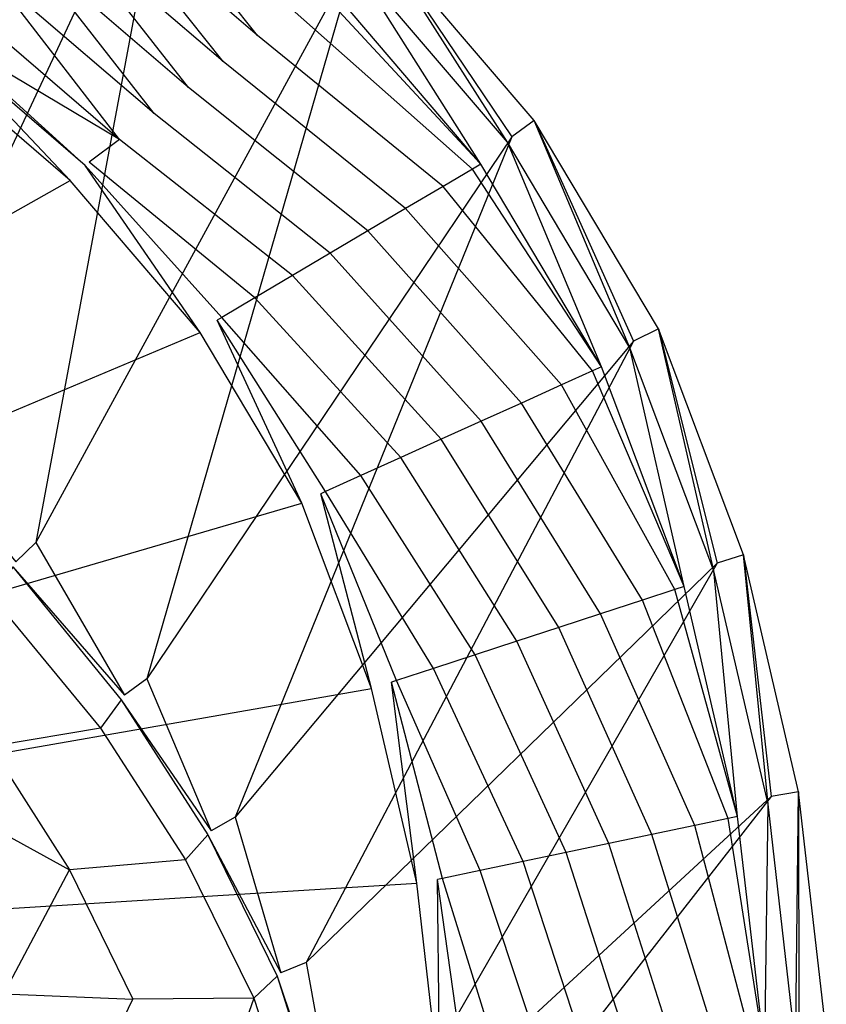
# Model space of a CAD drawing. Extents: x 0 to 0.54, y -0.45 to 0.
# Tile 37 of 38: x 0.441 to 0.54, y -0.197 to -0.076. Entities that reach past the tile are written whole.
import ezdxf

# ---------------------------------------------------------------- set-up
doc = ezdxf.new("R2010")
doc.units = 0
doc.layers.add('L3_WT_416055_0___REPLACEMTFOREM', color=7, linetype='CONTINUOUS')

msp = doc.modelspace()

# ---------------------------------------------------------------- linework, layer by layer
at = {"layer": 'L3_WT_416055_0___REPLACEMTFOREM', "color": 8}
for points, invisible_edges in [([(0.434878, -0.032997, 0.166747), (0.424635, -0.123401, 0.166747), (0.459784, -0.048327, 0.166747), (0.434878, -0.032997, 0.166747)], 14), ([(0.442717, -0.139908, 0.166747), (0.459784, -0.048327, 0.166747), (0.424635, -0.123401, 0.166747), (0.442717, -0.139908, 0.166747)], 13), ([(0.459784, -0.048327, 0.166747), (0.442717, -0.139908, 0.166747), (0.482138, -0.067503, 0.166747), (0.459784, -0.048327, 0.166747)], 14), ([(0.452595, -0.055693, 0.13237), (0.470014, -0.077477, 0.115598), (0.448797, -0.059276, 0.115598), (0.452595, -0.055693, 0.13237)], 13), ([(0.470014, -0.077477, 0.115598), (0.452595, -0.055693, 0.13237), (0.474263, -0.07428, 0.13237), (0.470014, -0.077477, 0.115598)], 14), ([(0.448797, -0.059276, 0.115598), (0.465766, -0.080673, 0.098826), (0.445, -0.062859, 0.098826), (0.448797, -0.059276, 0.115598)], 13), ([(0.465766, -0.080673, 0.098826), (0.448797, -0.059276, 0.115598), (0.470014, -0.077477, 0.115598), (0.465766, -0.080673, 0.098826)], 14), ([(0.445, -0.062859, 0.098826), (0.461518, -0.08387, 0.082054), (0.441202, -0.066443, 0.082054), (0.445, -0.062859, 0.098826)], 13), ([(0.461518, -0.08387, 0.082054), (0.445, -0.062859, 0.098826), (0.465766, -0.080673, 0.098826), (0.461518, -0.08387, 0.082054)], 14), ([(0.484526, -0.065074, 0.149142), (0.500771, -0.090618, 0.149142), (0.481518, -0.068079, 0.149142), (0.484526, -0.065074, 0.149142)], 13), ([(0.501304, -0.089942, 0.166747), (0.484526, -0.065074, 0.166747), (0.482138, -0.067503, 0.166747), (0.501304, -0.089942, 0.166747)], 13), ([(0.484526, -0.065074, 0.149142), (0.504052, -0.087934, 0.152757), (0.504052, -0.087934, 0.149142), (0.484526, -0.065074, 0.149142)], 13), ([(0.504052, -0.087934, 0.152757), (0.484526, -0.065074, 0.149142), (0.484526, -0.065074, 0.152757), (0.504052, -0.087934, 0.152757)], 14), ([(0.500771, -0.090618, 0.149142), (0.484526, -0.065074, 0.149142), (0.504052, -0.087934, 0.149142), (0.500771, -0.090618, 0.149142)], 14), ([(0.484526, -0.065074, 0.166747), (0.501304, -0.089942, 0.166747), (0.504052, -0.087934, 0.166747), (0.484526, -0.065074, 0.166747)], 14), ([(0.484526, -0.065074, 0.163604), (0.504052, -0.087934, 0.166747), (0.504052, -0.087934, 0.163604), (0.484526, -0.065074, 0.163604)], 13), ([(0.504052, -0.087934, 0.166747), (0.484526, -0.065074, 0.163604), (0.484526, -0.065074, 0.166747), (0.504052, -0.087934, 0.166747)], 14), ([(0.484526, -0.065074, 0.152757), (0.504052, -0.087934, 0.163604), (0.504052, -0.087934, 0.152757), (0.484526, -0.065074, 0.152757)], 13), ([(0.504052, -0.087934, 0.163604), (0.484526, -0.065074, 0.152757), (0.484526, -0.065074, 0.163604), (0.504052, -0.087934, 0.163604)], 14), ([(0.441202, -0.066443, 0.082054), (0.457269, -0.087067, 0.065282), (0.437405, -0.070026, 0.065282), (0.441202, -0.066443, 0.082054)], 13), ([(0.457269, -0.087067, 0.065282), (0.441202, -0.066443, 0.082054), (0.461518, -0.08387, 0.082054), (0.457269, -0.087067, 0.065282)], 14), ([(0.456375, -0.156694, 0.166747), (0.482138, -0.067503, 0.166747), (0.442717, -0.139908, 0.166747), (0.456375, -0.156694, 0.166747)], 13), ([(0.482138, -0.067503, 0.166747), (0.456375, -0.156694, 0.166747), (0.501304, -0.089942, 0.166747), (0.482138, -0.067503, 0.166747)], 14), ([(0.481518, -0.068079, 0.149142), (0.49749, -0.093302, 0.149142), (0.478511, -0.071083, 0.149142), (0.481518, -0.068079, 0.149142)], 13), ([(0.49749, -0.093302, 0.149142), (0.481518, -0.068079, 0.149142), (0.500771, -0.090618, 0.149142), (0.49749, -0.093302, 0.149142)], 14), ([(0.437405, -0.070026, 0.065282), (0.453021, -0.090263, 0.048509), (0.433607, -0.073609, 0.048509), (0.437405, -0.070026, 0.065282)], 13), ([(0.453021, -0.090263, 0.048509), (0.437405, -0.070026, 0.065282), (0.457269, -0.087067, 0.065282), (0.453021, -0.090263, 0.048509)], 14), ([(0.49749, -0.093302, 0.149142), (0.477564, -0.071796, 0.145403), (0.478511, -0.071083, 0.149142), (0.49749, -0.093302, 0.149142)], 14), ([(0.496456, -0.093914, 0.145403), (0.474263, -0.07428, 0.13237), (0.477564, -0.071796, 0.145403), (0.496456, -0.093914, 0.145403)], 14), ([(0.477564, -0.071796, 0.145403), (0.49749, -0.093302, 0.149142), (0.496456, -0.093914, 0.145403), (0.477564, -0.071796, 0.145403)], 13), ([(0.453021, -0.090263, 0.048509), (0.430266, -0.076761, 0.033754), (0.433607, -0.073609, 0.048509), (0.453021, -0.090263, 0.048509)], 14), ([(0.492855, -0.096046, 0.13237), (0.470014, -0.077477, 0.115598), (0.474263, -0.07428, 0.13237), (0.492855, -0.096046, 0.13237)], 14), ([(0.474263, -0.07428, 0.13237), (0.496456, -0.093914, 0.145403), (0.492855, -0.096046, 0.13237), (0.474263, -0.07428, 0.13237)], 13), ([(0.429809, -0.077192, 0.031737), (0.446949, -0.095315, 0.031739), (0.428292, -0.079311, 0.031739), (0.429809, -0.077192, 0.031737)], 13), ([(0.430266, -0.076761, 0.033754), (0.448773, -0.09346, 0.031737), (0.429809, -0.077192, 0.031737), (0.430266, -0.076761, 0.033754)], 13), ([(0.446949, -0.095315, 0.031739), (0.429809, -0.077192, 0.031737), (0.448773, -0.09346, 0.031737), (0.446949, -0.095315, 0.031739)], 14), ([(0.448773, -0.09346, 0.031737), (0.430266, -0.076761, 0.033754), (0.449283, -0.093076, 0.03375), (0.448773, -0.09346, 0.031737)], 14), ([(0.430266, -0.076761, 0.033754), (0.453021, -0.090263, 0.048509), (0.449283, -0.093076, 0.03375), (0.430266, -0.076761, 0.033754)], 13), ([(0.48822, -0.09879, 0.115598), (0.465766, -0.080673, 0.098826), (0.470014, -0.077477, 0.115598), (0.48822, -0.09879, 0.115598)], 14), ([(0.470014, -0.077477, 0.115598), (0.492855, -0.096046, 0.13237), (0.48822, -0.09879, 0.115598), (0.470014, -0.077477, 0.115598)], 13), ([(0.301294, -0.172426, 0.031827), (0.428292, -0.079311, 0.031739), (0.446949, -0.095315, 0.031739), (0.301294, -0.172426, 0.031827)], 14), ([(0.483585, -0.101534, 0.098826), (0.461518, -0.08387, 0.082054), (0.465766, -0.080673, 0.098826), (0.483585, -0.101534, 0.098826)], 14), ([(0.465766, -0.080673, 0.098826), (0.48822, -0.09879, 0.115598), (0.483585, -0.101534, 0.098826), (0.465766, -0.080673, 0.098826)], 13), ([(0.47895, -0.104278, 0.082054), (0.457269, -0.087067, 0.065282), (0.461518, -0.08387, 0.082054), (0.47895, -0.104278, 0.082054)], 14), ([(0.461518, -0.08387, 0.082054), (0.483585, -0.101534, 0.098826), (0.47895, -0.104278, 0.082054), (0.461518, -0.08387, 0.082054)], 13), ([(0.474315, -0.107022, 0.065282), (0.453021, -0.090263, 0.048509), (0.457269, -0.087067, 0.065282), (0.474315, -0.107022, 0.065282)], 14), ([(0.457269, -0.087067, 0.065282), (0.47895, -0.104278, 0.082054), (0.474315, -0.107022, 0.065282), (0.457269, -0.087067, 0.065282)], 13), ([(0.504052, -0.087934, 0.149142), (0.515839, -0.115927, 0.149142), (0.500771, -0.090618, 0.149142), (0.504052, -0.087934, 0.149142)], 13), ([(0.516282, -0.115098, 0.166747), (0.504052, -0.087934, 0.166747), (0.501304, -0.089942, 0.166747), (0.516282, -0.115098, 0.166747)], 13), ([(0.504052, -0.087934, 0.149142), (0.519335, -0.113602, 0.152757), (0.519335, -0.113602, 0.149142), (0.504052, -0.087934, 0.149142)], 13), ([(0.519335, -0.113602, 0.152757), (0.504052, -0.087934, 0.149142), (0.504052, -0.087934, 0.152757), (0.519335, -0.113602, 0.152757)], 14), ([(0.515839, -0.115927, 0.149142), (0.504052, -0.087934, 0.149142), (0.519335, -0.113602, 0.149142), (0.515839, -0.115927, 0.149142)], 14), ([(0.504052, -0.087934, 0.166747), (0.516282, -0.115098, 0.166747), (0.519335, -0.113602, 0.166747), (0.504052, -0.087934, 0.166747)], 14), ([(0.504052, -0.087934, 0.163604), (0.519335, -0.113602, 0.166747), (0.519335, -0.113602, 0.163604), (0.504052, -0.087934, 0.163604)], 13), ([(0.519335, -0.113602, 0.166747), (0.504052, -0.087934, 0.163604), (0.504052, -0.087934, 0.166747), (0.519335, -0.113602, 0.166747)], 14), ([(0.504052, -0.087934, 0.152757), (0.519335, -0.113602, 0.163604), (0.519335, -0.113602, 0.152757), (0.504052, -0.087934, 0.152757)], 13), ([(0.519335, -0.113602, 0.163604), (0.504052, -0.087934, 0.152757), (0.504052, -0.087934, 0.163604), (0.519335, -0.113602, 0.163604)], 14), ([(0.46968, -0.109766, 0.048509), (0.449283, -0.093076, 0.03375), (0.453021, -0.090263, 0.048509), (0.46968, -0.109766, 0.048509)], 14), ([(0.453021, -0.090263, 0.048509), (0.474315, -0.107022, 0.065282), (0.46968, -0.109766, 0.048509), (0.453021, -0.090263, 0.048509)], 13), ([(0.467244, -0.173703, 0.166747), (0.501304, -0.089942, 0.166747), (0.456375, -0.156694, 0.166747), (0.467244, -0.173703, 0.166747)], 13), ([(0.501304, -0.089942, 0.166747), (0.467244, -0.173703, 0.166747), (0.516282, -0.115098, 0.166747), (0.501304, -0.089942, 0.166747)], 14), ([(0.500771, -0.090618, 0.149142), (0.512344, -0.118251, 0.149142), (0.49749, -0.093302, 0.149142), (0.500771, -0.090618, 0.149142)], 13), ([(0.512344, -0.118251, 0.149142), (0.500771, -0.090618, 0.149142), (0.515839, -0.115927, 0.149142), (0.512344, -0.118251, 0.149142)], 14), ([(0.4656, -0.112181, 0.033748), (0.448773, -0.09346, 0.031737), (0.449283, -0.093076, 0.03375), (0.4656, -0.112181, 0.033748)], 14), ([(0.449283, -0.093076, 0.03375), (0.46968, -0.109766, 0.048509), (0.4656, -0.112181, 0.033748), (0.449283, -0.093076, 0.03375)], 13), ([(0.512344, -0.118251, 0.149142), (0.496456, -0.093914, 0.145403), (0.49749, -0.093302, 0.149142), (0.512344, -0.118251, 0.149142)], 14), ([(0.448773, -0.09346, 0.031737), (0.462946, -0.114043, 0.031739), (0.446949, -0.095315, 0.031739), (0.448773, -0.09346, 0.031737)], 13), ([(0.448773, -0.09346, 0.031737), (0.4656, -0.112181, 0.033748), (0.465045, -0.11251, 0.031737), (0.448773, -0.09346, 0.031737)], 13), ([(0.462946, -0.114043, 0.031739), (0.448773, -0.09346, 0.031737), (0.465045, -0.11251, 0.031737), (0.462946, -0.114043, 0.031739)], 14), ([(0.511243, -0.118749, 0.145403), (0.492855, -0.096046, 0.13237), (0.496456, -0.093914, 0.145403), (0.511243, -0.118749, 0.145403)], 14), ([(0.496456, -0.093914, 0.145403), (0.512344, -0.118251, 0.149142), (0.511243, -0.118749, 0.145403), (0.496456, -0.093914, 0.145403)], 13), ([(0.446949, -0.095315, 0.031739), (0.303828, -0.176118, 0.031831), (0.301294, -0.172426, 0.031827), (0.446949, -0.095315, 0.031739)], 13), ([(0.303828, -0.176118, 0.031831), (0.446949, -0.095315, 0.031739), (0.462946, -0.114043, 0.031739), (0.303828, -0.176118, 0.031831)], 14), ([(0.507406, -0.120486, 0.13237), (0.48822, -0.09879, 0.115598), (0.492855, -0.096046, 0.13237), (0.507406, -0.120486, 0.13237)], 14), ([(0.492855, -0.096046, 0.13237), (0.511243, -0.118749, 0.145403), (0.507406, -0.120486, 0.13237), (0.492855, -0.096046, 0.13237)], 13), ([(0.502469, -0.122722, 0.115598), (0.483585, -0.101534, 0.098826), (0.48822, -0.09879, 0.115598), (0.502469, -0.122722, 0.115598)], 14), ([(0.48822, -0.09879, 0.115598), (0.507406, -0.120486, 0.13237), (0.502469, -0.122722, 0.115598), (0.48822, -0.09879, 0.115598)], 13), ([(0.497531, -0.124958, 0.098826), (0.47895, -0.104278, 0.082054), (0.483585, -0.101534, 0.098826), (0.497531, -0.124958, 0.098826)], 14), ([(0.483585, -0.101534, 0.098826), (0.502469, -0.122722, 0.115598), (0.497531, -0.124958, 0.098826), (0.483585, -0.101534, 0.098826)], 13), ([(0.492593, -0.127193, 0.082054), (0.474315, -0.107022, 0.065282), (0.47895, -0.104278, 0.082054), (0.492593, -0.127193, 0.082054)], 14), ([(0.47895, -0.104278, 0.082054), (0.497531, -0.124958, 0.098826), (0.492593, -0.127193, 0.082054), (0.47895, -0.104278, 0.082054)], 13), ([(0.487656, -0.129429, 0.065282), (0.46968, -0.109766, 0.048509), (0.474315, -0.107022, 0.065282), (0.487656, -0.129429, 0.065282)], 14), ([(0.474315, -0.107022, 0.065282), (0.492593, -0.127193, 0.082054), (0.487656, -0.129429, 0.065282), (0.474315, -0.107022, 0.065282)], 13), ([(0.482718, -0.131665, 0.048509), (0.4656, -0.112181, 0.033748), (0.46968, -0.109766, 0.048509), (0.482718, -0.131665, 0.048509)], 14), ([(0.46968, -0.109766, 0.048509), (0.487656, -0.129429, 0.065282), (0.482718, -0.131665, 0.048509), (0.46968, -0.109766, 0.048509)], 13), ([(0.465045, -0.11251, 0.031737), (0.475449, -0.135043, 0.031738), (0.462946, -0.114043, 0.031739), (0.465045, -0.11251, 0.031737)], 13), ([(0.478372, -0.133632, 0.033746), (0.465045, -0.11251, 0.031737), (0.4656, -0.112181, 0.033748), (0.478372, -0.133632, 0.033746)], 14), ([(0.465045, -0.11251, 0.031737), (0.478372, -0.133632, 0.033746), (0.477781, -0.1339, 0.031737), (0.465045, -0.11251, 0.031737)], 13), ([(0.475449, -0.135043, 0.031738), (0.465045, -0.11251, 0.031737), (0.477781, -0.1339, 0.031737), (0.475449, -0.135043, 0.031738)], 14), ([(0.4656, -0.112181, 0.033748), (0.482718, -0.131665, 0.048509), (0.478372, -0.133632, 0.033746), (0.4656, -0.112181, 0.033748)], 13), ([(0.519335, -0.113602, 0.149142), (0.526152, -0.143372, 0.149142), (0.515839, -0.115927, 0.149142), (0.519335, -0.113602, 0.149142)], 13), ([(0.526554, -0.142437, 0.166747), (0.519335, -0.113602, 0.166747), (0.516282, -0.115098, 0.166747), (0.526554, -0.142437, 0.166747)], 13), ([(0.519335, -0.113602, 0.149142), (0.529794, -0.141438, 0.152757), (0.529794, -0.141438, 0.149142), (0.519335, -0.113602, 0.149142)], 13), ([(0.529794, -0.141438, 0.152757), (0.519335, -0.113602, 0.149142), (0.519335, -0.113602, 0.152757), (0.529794, -0.141438, 0.152757)], 14), ([(0.526152, -0.143372, 0.149142), (0.519335, -0.113602, 0.149142), (0.529794, -0.141438, 0.149142), (0.526152, -0.143372, 0.149142)], 14), ([(0.519335, -0.113602, 0.166747), (0.526554, -0.142437, 0.166747), (0.529794, -0.141438, 0.166747), (0.519335, -0.113602, 0.166747)], 14), ([(0.519335, -0.113602, 0.163604), (0.529794, -0.141438, 0.166747), (0.529794, -0.141438, 0.163604), (0.519335, -0.113602, 0.163604)], 13), ([(0.529794, -0.141438, 0.166747), (0.519335, -0.113602, 0.163604), (0.519335, -0.113602, 0.166747), (0.529794, -0.141438, 0.166747)], 14), ([(0.519335, -0.113602, 0.152757), (0.529794, -0.141438, 0.163604), (0.529794, -0.141438, 0.152757), (0.519335, -0.113602, 0.152757)], 13), ([(0.529794, -0.141438, 0.163604), (0.519335, -0.113602, 0.152757), (0.519335, -0.113602, 0.163604), (0.529794, -0.141438, 0.163604)], 14), ([(0.462946, -0.114043, 0.031739), (0.305934, -0.180067, 0.031836), (0.303828, -0.176118, 0.031831), (0.462946, -0.114043, 0.031739)], 13), ([(0.305934, -0.180067, 0.031836), (0.462946, -0.114043, 0.031739), (0.475449, -0.135043, 0.031738), (0.305934, -0.180067, 0.031836)], 14), ([(0.476003, -0.19161, 0.166747), (0.516282, -0.115098, 0.166747), (0.467244, -0.173703, 0.166747), (0.476003, -0.19161, 0.166747)], 13), ([(0.516282, -0.115098, 0.166747), (0.476003, -0.19161, 0.166747), (0.526554, -0.142437, 0.166747), (0.516282, -0.115098, 0.166747)], 14), ([(0.515839, -0.115927, 0.149142), (0.52251, -0.145306, 0.149142), (0.512344, -0.118251, 0.149142), (0.515839, -0.115927, 0.149142)], 13), ([(0.52251, -0.145306, 0.149142), (0.515839, -0.115927, 0.149142), (0.526152, -0.143372, 0.149142), (0.52251, -0.145306, 0.149142)], 14), ([(0.521363, -0.145682, 0.145403), (0.507406, -0.120486, 0.13237), (0.511243, -0.118749, 0.145403), (0.521363, -0.145682, 0.145403)], 14), ([(0.52251, -0.145306, 0.149142), (0.511243, -0.118749, 0.145403), (0.512344, -0.118251, 0.149142), (0.52251, -0.145306, 0.149142)], 14), ([(0.511243, -0.118749, 0.145403), (0.52251, -0.145306, 0.149142), (0.521363, -0.145682, 0.145403), (0.511243, -0.118749, 0.145403)], 13), ([(0.517365, -0.146991, 0.13237), (0.502469, -0.122722, 0.115598), (0.507406, -0.120486, 0.13237), (0.517365, -0.146991, 0.13237)], 14), ([(0.507406, -0.120486, 0.13237), (0.521363, -0.145682, 0.145403), (0.517365, -0.146991, 0.13237), (0.507406, -0.120486, 0.13237)], 13), ([(0.424635, -0.123401, 0.166747), (0.440264, -0.14227, 0.166747), (0.442717, -0.139908, 0.166747), (0.424635, -0.123401, 0.166747)], 14), ([(0.51222, -0.148675, 0.115598), (0.497531, -0.124958, 0.098826), (0.502469, -0.122722, 0.115598), (0.51222, -0.148675, 0.115598)], 14), ([(0.502469, -0.122722, 0.115598), (0.517365, -0.146991, 0.13237), (0.51222, -0.148675, 0.115598), (0.502469, -0.122722, 0.115598)], 13), ([(0.507076, -0.150359, 0.098826), (0.492593, -0.127193, 0.082054), (0.497531, -0.124958, 0.098826), (0.507076, -0.150359, 0.098826)], 14), ([(0.497531, -0.124958, 0.098826), (0.51222, -0.148675, 0.115598), (0.507076, -0.150359, 0.098826), (0.497531, -0.124958, 0.098826)], 13), ([(0.501931, -0.152044, 0.082054), (0.487656, -0.129429, 0.065282), (0.492593, -0.127193, 0.082054), (0.501931, -0.152044, 0.082054)], 14), ([(0.492593, -0.127193, 0.082054), (0.507076, -0.150359, 0.098826), (0.501931, -0.152044, 0.082054), (0.492593, -0.127193, 0.082054)], 13), ([(0.496786, -0.153728, 0.065282), (0.482718, -0.131665, 0.048509), (0.487656, -0.129429, 0.065282), (0.496786, -0.153728, 0.065282)], 14), ([(0.487656, -0.129429, 0.065282), (0.501931, -0.152044, 0.082054), (0.496786, -0.153728, 0.065282), (0.487656, -0.129429, 0.065282)], 13), ([(0.491641, -0.155412, 0.048509), (0.478372, -0.133632, 0.033746), (0.482718, -0.131665, 0.048509), (0.491641, -0.155412, 0.048509)], 14), ([(0.482718, -0.131665, 0.048509), (0.496786, -0.153728, 0.065282), (0.491641, -0.155412, 0.048509), (0.482718, -0.131665, 0.048509)], 13), ([(0.477781, -0.1339, 0.031737), (0.484022, -0.15786, 0.031738), (0.475449, -0.135043, 0.031738), (0.477781, -0.1339, 0.031737)], 13), ([(0.487113, -0.156895, 0.033746), (0.477781, -0.1339, 0.031737), (0.478372, -0.133632, 0.033746), (0.487113, -0.156895, 0.033746)], 14), ([(0.477781, -0.1339, 0.031737), (0.487113, -0.156895, 0.033746), (0.486497, -0.157097, 0.031737), (0.477781, -0.1339, 0.031737)], 13), ([(0.484022, -0.15786, 0.031738), (0.477781, -0.1339, 0.031737), (0.486497, -0.157097, 0.031737), (0.484022, -0.15786, 0.031738)], 14), ([(0.478372, -0.133632, 0.033746), (0.491641, -0.155412, 0.048509), (0.487113, -0.156895, 0.033746), (0.478372, -0.133632, 0.033746)], 13), ([(0.475449, -0.135043, 0.031738), (0.307588, -0.184228, 0.03184), (0.305934, -0.180067, 0.031836), (0.475449, -0.135043, 0.031738)], 13), ([(0.307588, -0.184228, 0.03184), (0.475449, -0.135043, 0.031738), (0.484022, -0.15786, 0.031738), (0.307588, -0.184228, 0.03184)], 14), ([(0.45364, -0.158709, 0.166747), (0.442717, -0.139908, 0.166747), (0.440264, -0.14227, 0.166747), (0.45364, -0.158709, 0.166747)], 13), ([(0.442717, -0.139908, 0.166747), (0.45364, -0.158709, 0.166747), (0.456375, -0.156694, 0.166747), (0.442717, -0.139908, 0.166747)], 14), ([(0.529794, -0.141438, 0.149142), (0.532829, -0.172134, 0.149142), (0.526152, -0.143372, 0.149142), (0.529794, -0.141438, 0.149142)], 13), ([(0.533231, -0.171197, 0.166747), (0.529794, -0.141438, 0.166747), (0.526554, -0.142437, 0.166747), (0.533231, -0.171197, 0.166747)], 13), ([(0.529794, -0.141438, 0.149142), (0.536566, -0.170609, 0.152757), (0.536566, -0.170609, 0.149142), (0.529794, -0.141438, 0.149142)], 13), ([(0.536566, -0.170609, 0.152757), (0.529794, -0.141438, 0.149142), (0.529794, -0.141438, 0.152757), (0.536566, -0.170609, 0.152757)], 14), ([(0.532829, -0.172134, 0.149142), (0.529794, -0.141438, 0.149142), (0.536566, -0.170609, 0.149142), (0.532829, -0.172134, 0.149142)], 14), ([(0.529794, -0.141438, 0.166747), (0.533231, -0.171197, 0.166747), (0.536566, -0.170609, 0.166747), (0.529794, -0.141438, 0.166747)], 14), ([(0.529794, -0.141438, 0.163604), (0.536566, -0.170609, 0.166747), (0.536566, -0.170609, 0.163604), (0.529794, -0.141438, 0.163604)], 13), ([(0.536566, -0.170609, 0.166747), (0.529794, -0.141438, 0.163604), (0.529794, -0.141438, 0.166747), (0.536566, -0.170609, 0.166747)], 14), ([(0.529794, -0.141438, 0.152757), (0.536566, -0.170609, 0.163604), (0.536566, -0.170609, 0.152757), (0.529794, -0.141438, 0.152757)], 13), ([(0.536566, -0.170609, 0.163604), (0.529794, -0.141438, 0.152757), (0.529794, -0.141438, 0.163604), (0.536566, -0.170609, 0.163604)], 14), ([(0.439887, -0.142886, 0.162997), (0.4375, -0.146788, 0.139247), (0.453233, -0.159264, 0.162997), (0.439887, -0.142886, 0.162997)], 14), ([(0.439887, -0.142886, 0.162997), (0.45364, -0.158709, 0.166747), (0.440264, -0.14227, 0.166747), (0.439887, -0.142886, 0.162997)], 14), ([(0.45364, -0.158709, 0.166747), (0.439887, -0.142886, 0.162997), (0.453233, -0.159264, 0.162997), (0.45364, -0.158709, 0.166747)], 13), ([(0.483905, -0.216661, 0.166747), (0.526554, -0.142437, 0.166747), (0.476003, -0.19161, 0.166747), (0.483905, -0.216661, 0.166747)], 13), ([(0.526554, -0.142437, 0.166747), (0.483905, -0.216661, 0.166747), (0.533231, -0.171197, 0.166747), (0.526554, -0.142437, 0.166747)], 14), ([(0.526152, -0.143372, 0.149142), (0.529092, -0.173659, 0.149142), (0.52251, -0.145306, 0.149142), (0.526152, -0.143372, 0.149142)], 13), ([(0.529092, -0.173659, 0.149142), (0.526152, -0.143372, 0.149142), (0.532829, -0.172134, 0.149142), (0.529092, -0.173659, 0.149142)], 14), ([(0.529092, -0.173659, 0.149142), (0.521363, -0.145682, 0.145403), (0.52251, -0.145306, 0.149142), (0.529092, -0.173659, 0.149142)], 14), ([(0.527915, -0.173906, 0.145403), (0.517365, -0.146991, 0.13237), (0.521363, -0.145682, 0.145403), (0.527915, -0.173906, 0.145403)], 14), ([(0.521363, -0.145682, 0.145403), (0.529092, -0.173659, 0.149142), (0.527915, -0.173906, 0.145403), (0.521363, -0.145682, 0.145403)], 13), ([(0.4375, -0.146788, 0.139247), (0.424983, -0.150056, 0.111747), (0.450658, -0.162775, 0.139247), (0.4375, -0.146788, 0.139247)], 14), ([(0.4375, -0.146788, 0.139247), (0.450658, -0.162775, 0.139247), (0.453233, -0.159264, 0.162997), (0.4375, -0.146788, 0.139247)], 14), ([(0.523813, -0.174766, 0.13237), (0.51222, -0.148675, 0.115598), (0.517365, -0.146991, 0.13237), (0.523813, -0.174766, 0.13237)], 14), ([(0.517365, -0.146991, 0.13237), (0.527915, -0.173906, 0.145403), (0.523813, -0.174766, 0.13237), (0.517365, -0.146991, 0.13237)], 13), ([(0.518534, -0.175873, 0.115598), (0.507076, -0.150359, 0.098826), (0.51222, -0.148675, 0.115598), (0.518534, -0.175873, 0.115598)], 14), ([(0.51222, -0.148675, 0.115598), (0.523813, -0.174766, 0.13237), (0.518534, -0.175873, 0.115598), (0.51222, -0.148675, 0.115598)], 13), ([(0.424983, -0.150056, 0.111747), (0.437158, -0.16502, 0.111747), (0.450658, -0.162775, 0.139247), (0.424983, -0.150056, 0.111747)], 14), ([(0.513255, -0.176979, 0.098826), (0.501931, -0.152044, 0.082054), (0.507076, -0.150359, 0.098826), (0.513255, -0.176979, 0.098826)], 14), ([(0.507076, -0.150359, 0.098826), (0.518534, -0.175873, 0.115598), (0.513255, -0.176979, 0.098826), (0.507076, -0.150359, 0.098826)], 13), ([(0.507977, -0.178086, 0.082054), (0.496786, -0.153728, 0.065282), (0.501931, -0.152044, 0.082054), (0.507977, -0.178086, 0.082054)], 14), ([(0.501931, -0.152044, 0.082054), (0.513255, -0.176979, 0.098826), (0.507977, -0.178086, 0.082054), (0.501931, -0.152044, 0.082054)], 13), ([(0.502698, -0.179193, 0.065282), (0.491641, -0.155412, 0.048509), (0.496786, -0.153728, 0.065282), (0.502698, -0.179193, 0.065282)], 14), ([(0.496786, -0.153728, 0.065282), (0.507977, -0.178086, 0.082054), (0.502698, -0.179193, 0.065282), (0.496786, -0.153728, 0.065282)], 13), ([(0.497419, -0.1803, 0.048509), (0.487113, -0.156895, 0.033746), (0.491641, -0.155412, 0.048509), (0.497419, -0.1803, 0.048509)], 14), ([(0.491641, -0.155412, 0.048509), (0.502698, -0.179193, 0.065282), (0.497419, -0.1803, 0.048509), (0.491641, -0.155412, 0.048509)], 13), ([(0.464299, -0.175389, 0.166747), (0.456375, -0.156694, 0.166747), (0.45364, -0.158709, 0.166747), (0.464299, -0.175389, 0.166747)], 13), ([(0.456375, -0.156694, 0.166747), (0.464299, -0.175389, 0.166747), (0.467244, -0.173703, 0.166747), (0.456375, -0.156694, 0.166747)], 14), ([(0.486497, -0.157097, 0.031737), (0.489592, -0.181855, 0.031738), (0.484022, -0.15786, 0.031738), (0.486497, -0.157097, 0.031737)], 13), ([(0.492773, -0.181274, 0.033747), (0.486497, -0.157097, 0.031737), (0.487113, -0.156895, 0.033746), (0.492773, -0.181274, 0.033747)], 14), ([(0.486497, -0.157097, 0.031737), (0.492773, -0.181274, 0.033747), (0.49214, -0.181406, 0.031737), (0.486497, -0.157097, 0.031737)], 13), ([(0.489592, -0.181855, 0.031738), (0.486497, -0.157097, 0.031737), (0.49214, -0.181406, 0.031737), (0.489592, -0.181855, 0.031738)], 14), ([(0.487113, -0.156895, 0.033746), (0.497419, -0.1803, 0.048509), (0.492773, -0.181274, 0.033747), (0.487113, -0.156895, 0.033746)], 13), ([(0.484022, -0.15786, 0.031738), (0.308771, -0.188549, 0.031845), (0.307588, -0.184228, 0.03184), (0.484022, -0.15786, 0.031738)], 13), ([(0.308771, -0.188549, 0.031845), (0.484022, -0.15786, 0.031738), (0.489592, -0.181855, 0.031738), (0.308771, -0.188549, 0.031845)], 14), ([(0.453233, -0.159264, 0.162997), (0.464299, -0.175389, 0.166747), (0.45364, -0.158709, 0.166747), (0.453233, -0.159264, 0.162997)], 14), ([(0.453233, -0.159264, 0.162997), (0.450658, -0.162775, 0.139247), (0.463869, -0.175881, 0.162997), (0.453233, -0.159264, 0.162997)], 14), ([(0.464299, -0.175389, 0.166747), (0.453233, -0.159264, 0.162997), (0.463869, -0.175881, 0.162997), (0.464299, -0.175389, 0.166747)], 13), ([(0.450658, -0.162775, 0.139247), (0.437158, -0.16502, 0.111747), (0.461145, -0.178997, 0.139247), (0.450658, -0.162775, 0.139247)], 14), ([(0.450658, -0.162775, 0.139247), (0.461145, -0.178997, 0.139247), (0.463869, -0.175881, 0.162997), (0.450658, -0.162775, 0.139247)], 14), ([(0.4228, -0.167031, 0.084247), (0.446861, -0.180203, 0.111747), (0.437158, -0.16502, 0.111747), (0.4228, -0.167031, 0.084247)], 14), ([(0.437158, -0.16502, 0.111747), (0.446861, -0.180203, 0.111747), (0.461145, -0.178997, 0.139247), (0.437158, -0.16502, 0.111747)], 14), ([(0.446861, -0.180203, 0.111747), (0.4228, -0.167031, 0.084247), (0.431669, -0.18091, 0.084247), (0.446861, -0.180203, 0.111747)], 13), ([(0.536566, -0.170609, 0.149142), (0.536215, -0.201602, 0.149142), (0.532829, -0.172134, 0.149142), (0.536566, -0.170609, 0.149142)], 13), ([(0.53662, -0.200693, 0.166747), (0.536566, -0.170609, 0.166747), (0.533231, -0.171197, 0.166747), (0.53662, -0.200693, 0.166747)], 13), ([(0.536215, -0.201602, 0.149142), (0.536566, -0.170609, 0.149142), (0.54, -0.200496, 0.149142), (0.536215, -0.201602, 0.149142)], 14), ([(0.536566, -0.170609, 0.149142), (0.54, -0.200496, 0.152757), (0.54, -0.200496, 0.149142), (0.536566, -0.170609, 0.149142)], 13), ([(0.54, -0.200496, 0.152757), (0.536566, -0.170609, 0.149142), (0.536566, -0.170609, 0.152757), (0.54, -0.200496, 0.152757)], 14), ([(0.536566, -0.170609, 0.166747), (0.53662, -0.200693, 0.166747), (0.54, -0.200496, 0.166747), (0.536566, -0.170609, 0.166747)], 14), ([(0.536566, -0.170609, 0.163604), (0.54, -0.200496, 0.166747), (0.54, -0.200496, 0.163604), (0.536566, -0.170609, 0.163604)], 13), ([(0.54, -0.200496, 0.166747), (0.536566, -0.170609, 0.163604), (0.536566, -0.170609, 0.166747), (0.54, -0.200496, 0.166747)], 14), ([(0.536566, -0.170609, 0.152757), (0.54, -0.200496, 0.163604), (0.54, -0.200496, 0.152757), (0.536566, -0.170609, 0.152757)], 13), ([(0.54, -0.200496, 0.163604), (0.536566, -0.170609, 0.152757), (0.536566, -0.170609, 0.163604), (0.54, -0.200496, 0.163604)], 14), ([(0.486105, -0.231557, 0.166747), (0.533231, -0.171197, 0.166747), (0.483905, -0.216661, 0.166747), (0.486105, -0.231557, 0.166747)], 13), ([(0.533231, -0.171197, 0.166747), (0.486105, -0.231557, 0.166747), (0.53662, -0.200693, 0.166747), (0.533231, -0.171197, 0.166747)], 14), ([(0.532829, -0.172134, 0.149142), (0.532429, -0.202708, 0.149142), (0.529092, -0.173659, 0.149142), (0.532829, -0.172134, 0.149142)], 13), ([(0.532429, -0.202708, 0.149142), (0.532829, -0.172134, 0.149142), (0.536215, -0.201602, 0.149142), (0.532429, -0.202708, 0.149142)], 14), ([(0.47286, -0.19289, 0.166747), (0.467244, -0.173703, 0.166747), (0.464299, -0.175389, 0.166747), (0.47286, -0.19289, 0.166747)], 13), ([(0.467244, -0.173703, 0.166747), (0.47286, -0.19289, 0.166747), (0.476003, -0.19161, 0.166747), (0.467244, -0.173703, 0.166747)], 14), ([(0.531237, -0.202823, 0.145403), (0.523813, -0.174766, 0.13237), (0.527915, -0.173906, 0.145403), (0.531237, -0.202823, 0.145403)], 14), ([(0.532429, -0.202708, 0.149142), (0.527915, -0.173906, 0.145403), (0.529092, -0.173659, 0.149142), (0.532429, -0.202708, 0.149142)], 14), ([(0.527915, -0.173906, 0.145403), (0.532429, -0.202708, 0.149142), (0.531237, -0.202823, 0.145403), (0.527915, -0.173906, 0.145403)], 13), ([(0.463869, -0.175881, 0.162997), (0.47286, -0.19289, 0.166747), (0.464299, -0.175389, 0.166747), (0.463869, -0.175881, 0.162997)], 14), ([(0.527083, -0.203223, 0.13237), (0.518534, -0.175873, 0.115598), (0.523813, -0.174766, 0.13237), (0.527083, -0.203223, 0.13237)], 14), ([(0.523813, -0.174766, 0.13237), (0.531237, -0.202823, 0.145403), (0.527083, -0.203223, 0.13237), (0.523813, -0.174766, 0.13237)], 13), ([(0.463869, -0.175881, 0.162997), (0.461145, -0.178997, 0.139247), (0.472411, -0.193317, 0.162997), (0.463869, -0.175881, 0.162997)], 14), ([(0.47286, -0.19289, 0.166747), (0.463869, -0.175881, 0.162997), (0.472411, -0.193317, 0.162997), (0.47286, -0.19289, 0.166747)], 13), ([(0.516389, -0.204253, 0.098826), (0.507977, -0.178086, 0.082054), (0.513255, -0.176979, 0.098826), (0.516389, -0.204253, 0.098826)], 14), ([(0.521736, -0.203738, 0.115598), (0.513255, -0.176979, 0.098826), (0.518534, -0.175873, 0.115598), (0.521736, -0.203738, 0.115598)], 14), ([(0.513255, -0.176979, 0.098826), (0.521736, -0.203738, 0.115598), (0.516389, -0.204253, 0.098826), (0.513255, -0.176979, 0.098826)], 13), ([(0.518534, -0.175873, 0.115598), (0.527083, -0.203223, 0.13237), (0.521736, -0.203738, 0.115598), (0.518534, -0.175873, 0.115598)], 13), ([(0.511042, -0.204767, 0.082054), (0.502698, -0.179193, 0.065282), (0.507977, -0.178086, 0.082054), (0.511042, -0.204767, 0.082054)], 14), ([(0.507977, -0.178086, 0.082054), (0.516389, -0.204253, 0.098826), (0.511042, -0.204767, 0.082054), (0.507977, -0.178086, 0.082054)], 13), ([(0.461145, -0.178997, 0.139247), (0.446861, -0.180203, 0.111747), (0.469566, -0.196017, 0.139247), (0.461145, -0.178997, 0.139247)], 14), ([(0.461145, -0.178997, 0.139247), (0.469566, -0.196017, 0.139247), (0.472411, -0.193317, 0.162997), (0.461145, -0.178997, 0.139247)], 14), ([(0.505695, -0.205282, 0.065282), (0.497419, -0.1803, 0.048509), (0.502698, -0.179193, 0.065282), (0.505695, -0.205282, 0.065282)], 14), ([(0.502698, -0.179193, 0.065282), (0.511042, -0.204767, 0.082054), (0.505695, -0.205282, 0.065282), (0.502698, -0.179193, 0.065282)], 13), ([(0.438792, -0.195472, 0.084247), (0.446861, -0.180203, 0.111747), (0.431669, -0.18091, 0.084247), (0.438792, -0.195472, 0.084247)], 14), ([(0.446861, -0.180203, 0.111747), (0.438792, -0.195472, 0.084247), (0.454653, -0.196134, 0.111747), (0.446861, -0.180203, 0.111747)], 13), ([(0.446861, -0.180203, 0.111747), (0.454653, -0.196134, 0.111747), (0.469566, -0.196017, 0.139247), (0.446861, -0.180203, 0.111747)], 14), ([(0.500349, -0.205797, 0.048509), (0.492773, -0.181274, 0.033747), (0.497419, -0.1803, 0.048509), (0.500349, -0.205797, 0.048509)], 14), ([(0.497419, -0.1803, 0.048509), (0.505695, -0.205282, 0.065282), (0.500349, -0.205797, 0.048509), (0.497419, -0.1803, 0.048509)], 13), ([(0.489592, -0.181855, 0.031738), (0.309469, -0.192975, 0.03185), (0.308771, -0.188549, 0.031845), (0.489592, -0.181855, 0.031738)], 13), ([(0.309469, -0.192975, 0.03185), (0.489592, -0.181855, 0.031738), (0.49242, -0.206463, 0.031738), (0.309469, -0.192975, 0.03185)], 14), ([(0.49214, -0.181406, 0.031737), (0.49242, -0.206463, 0.031738), (0.489592, -0.181855, 0.031738), (0.49214, -0.181406, 0.031737)], 13), ([(0.495643, -0.20625, 0.033748), (0.49214, -0.181406, 0.031737), (0.492773, -0.181274, 0.033747), (0.495643, -0.20625, 0.033748)], 14), ([(0.49214, -0.181406, 0.031737), (0.495643, -0.20625, 0.033748), (0.495002, -0.206312, 0.031737), (0.49214, -0.181406, 0.031737)], 13), ([(0.49242, -0.206463, 0.031738), (0.49214, -0.181406, 0.031737), (0.495002, -0.206312, 0.031737), (0.49242, -0.206463, 0.031738)], 14), ([(0.492773, -0.181274, 0.033747), (0.500349, -0.205797, 0.048509), (0.495643, -0.20625, 0.033748), (0.492773, -0.181274, 0.033747)], 13), ([(0.480587, -0.217388, 0.166747), (0.476003, -0.19161, 0.166747), (0.47286, -0.19289, 0.166747), (0.480587, -0.217388, 0.166747)], 13), ([(0.476003, -0.19161, 0.166747), (0.480587, -0.217388, 0.166747), (0.483905, -0.216661, 0.166747), (0.476003, -0.19161, 0.166747)], 14), ([(0.49242, -0.206463, 0.031738), (0.30968, -0.197402, 0.031854), (0.309469, -0.192975, 0.03185), (0.49242, -0.206463, 0.031738)], 13), ([(0.472411, -0.193317, 0.162997), (0.469566, -0.196017, 0.139247), (0.480121, -0.217723, 0.162997), (0.472411, -0.193317, 0.162997)], 14), ([(0.472411, -0.193317, 0.162997), (0.480587, -0.217388, 0.166747), (0.47286, -0.19289, 0.166747), (0.472411, -0.193317, 0.162997)], 14), ([(0.480587, -0.217388, 0.166747), (0.472411, -0.193317, 0.162997), (0.480121, -0.217723, 0.162997), (0.480587, -0.217388, 0.166747)], 13), ([(0.438792, -0.195472, 0.084247), (0.427156, -0.212816, 0.070497), (0.445222, -0.215856, 0.084247), (0.438792, -0.195472, 0.084247)], 14), ([(0.445222, -0.215856, 0.084247), (0.454653, -0.196134, 0.111747), (0.438792, -0.195472, 0.084247), (0.445222, -0.215856, 0.084247)], 14), ([(0.454653, -0.196134, 0.111747), (0.445222, -0.215856, 0.084247), (0.461687, -0.218433, 0.111747), (0.454653, -0.196134, 0.111747)], 13), ([(0.469566, -0.196017, 0.139247), (0.454653, -0.196134, 0.111747), (0.461687, -0.218433, 0.111747), (0.469566, -0.196017, 0.139247)], 14), ([(0.469566, -0.196017, 0.139247), (0.461687, -0.218433, 0.111747), (0.477168, -0.219842, 0.139247), (0.469566, -0.196017, 0.139247)], 14), ([(0.469566, -0.196017, 0.139247), (0.477168, -0.219842, 0.139247), (0.480121, -0.217723, 0.162997), (0.469566, -0.196017, 0.139247)], 14)]:
    msp.add_3dface(points, dxfattribs=dict(at, invisible_edges=invisible_edges))

doc.saveas('drawing.dxf')
